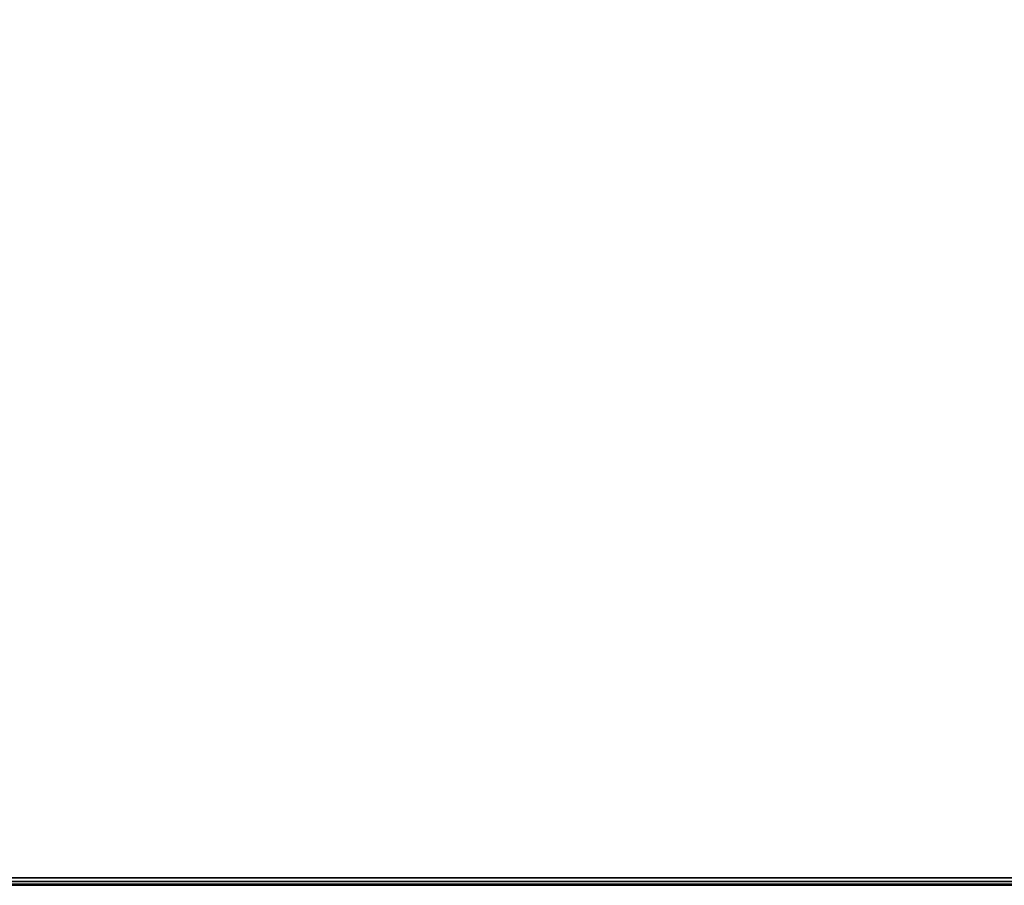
# Model space of a CAD drawing. Header units: inches. Extents: x -36 to 502, y -215 to 67.
# Tile 200 of 256: x 393 to 408, y -144 to -130. Entities that reach past the tile are written whole.
import ezdxf
from ezdxf.enums import TextEntityAlignment as Align

# ---------------------------------------------------------------- set-up
doc = ezdxf.new("R2010")
doc.units = ezdxf.units.IN
doc.header["$MEASUREMENT"] = 0
for name, color, linetype in [('A-FURN-3-TABLE-EDGE', 35, 'Continuous'), ('A-FURN-3-TABLE-TOP', 33, 'Continuous'), ('A-FURN-HAWORTH-ATT', 7, 'Continuous')]:
    doc.layers.add(name, color=color, linetype=linetype)
doc.styles.get("Standard").update_dxf_attribs({"font": 'arial.ttf'})

# ---------------------------------------------------------------- blocks, each defined once
blk = doc.blocks.new('TARA-60C6-LJSFBNNN-3D-3')
at = {"layer": 'A-FURN-3-TABLE-EDGE'}
blk.add_3dface([(0, 0, 27.868), (0, -60, 27.868), (0, -60, 28.882), (0, 0, 28.882)], dxfattribs=at)
at = {"layer": 'A-FURN-3-TABLE-TOP'}
for points, invisible_edges in [([(62.96, -0.118, 29), (0.118, -0.118, 29), (27.5, -27.906, 29), (35.5, -27.906, 29)], 10), ([(27.5, -27.906, 29), (0.118, -0.118, 29), (0.118, -59.882, 29), (27.5, -32.094, 29)], 5), ([(0.118, -59.882, 27.75), (0.118, -0.118, 27.75), (27.5, -27.906, 27.75), (27.5, -32.094, 27.75)], 10), ([(0.118, -0.118, 27.75), (62.96, -0.118, 27.75), (35.5, -27.906, 27.75), (27.5, -27.906, 27.75)], 10)]:
    blk.add_3dface(points, dxfattribs=dict(at, invisible_edges=invisible_edges))
at = {"layer": 'A-FURN-HAWORTH-ATT', "flags": 1}
for tag, p in [('HAWMC', (0, 0)), ('HAWPN', (0, -0.167)), ('HAWSN', (0, -0.333))]:
    blk.add_attdef(tag, text='', height=0.1, dxfattribs=at).set_placement(p, align=Align.TOP_CENTER)
at = {"layer": 'A-FURN-3-TABLE-EDGE'}
mesh = blk.add_polymesh((2, 4), dxfattribs=at)
for k, corner in enumerate([(0.118, -59.882, 27.75), (0.059, -59.941, 27.766), (0.016, -59.984, 27.809), (0, -60, 27.868), (0.118, -0.118, 27.75), (0.059, -0.059, 27.766), (0.016, -0.016, 27.809), (0, 0, 27.868)]):
    mesh.set_mesh_vertex(divmod(k, 4), corner)
mesh = blk.add_polymesh((2, 4), dxfattribs=at)
for k, corner in enumerate([(0.118, -0.118, 29), (0.059, -0.059, 28.984), (0.016, -0.016, 28.941), (0, 0, 28.882), (0.118, -59.882, 29), (0.059, -59.941, 28.984), (0.016, -59.984, 28.941), (0, -60, 28.882)]):
    mesh.set_mesh_vertex(divmod(k, 4), corner)

msp = doc.modelspace()

# ---------------------------------------------------------------- block references
at = {"rotation": 90.00000000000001}
msp.add_blockref('TARA-60C6-LJSFBNNN-3D-3', (377.259, -143.832), dxfattribs=at)

doc.saveas('drawing.dxf')
